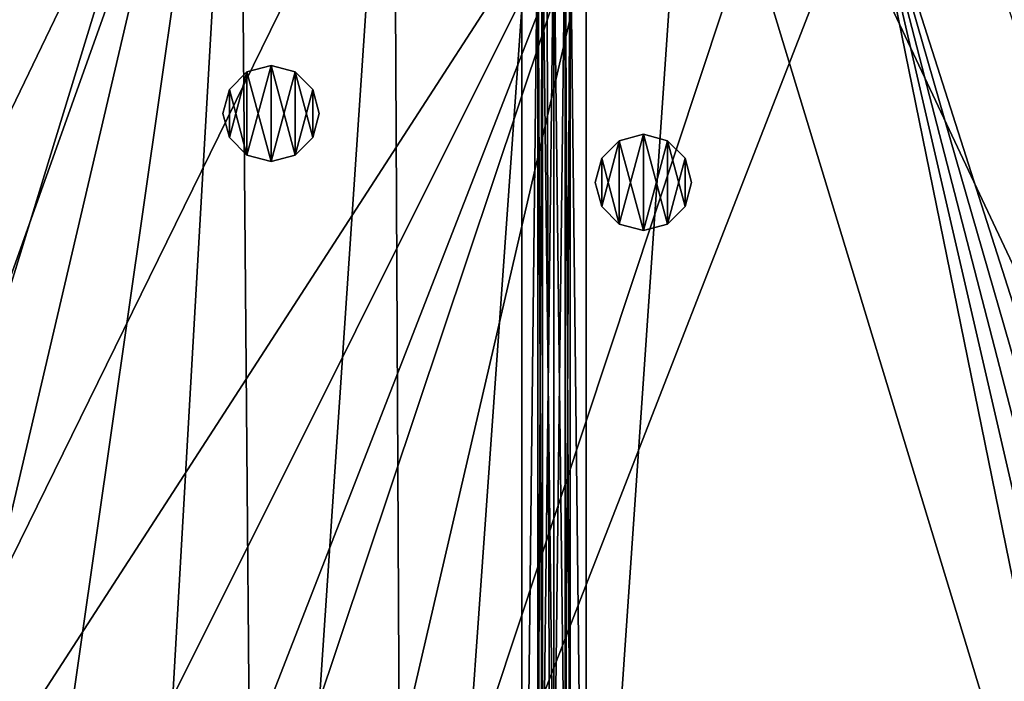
# Model space of a CAD drawing. Header units: metres. Extents: x -1651 to 0, y -1070 to 0.
# Tile 80 of 111: x -757 to -450, y -558 to -352. Entities that reach past the tile are written whole.
import ezdxf

# ---------------------------------------------------------------- set-up
doc = ezdxf.new("R2010")
doc.units = ezdxf.units.M

msp = doc.modelspace()

# ---------------------------------------------------------------- linework, layer by layer
at = {"layer": 'None'}
for points in [[(-800.920776, -164.661942, -406), (-749.313782, -180.700699, -406), (-868.193237, -789.862549, -406)], [(-749.313782, -180.700699, -406), (-688.147278, -202.117401, -406), (-868.193237, -789.862549, -406)], [(-799.297241, -195.06424, -403), (-976.156128, -708.609314, -403), (-741.410889, -213.593506, -403)], [(-868.193237, -789.862549, -406), (-688.147278, -202.117401, -406), (-829.429016, -805.309204, -406)], [(-688.147278, -202.117401, -406), (-777.389954, -824.316711, -406), (-829.429016, -805.309204, -406)], [(-688.147278, -202.117401, -406), (-724.750854, -841.593079, -406), (-777.389954, -824.316711, -406)], [(-682.642212, -854.043579, -406), (-724.750854, -841.593079, -406), (-688.147278, -202.117401, -406)], [(-639.965881, -220.892624, -406), (-682.642212, -854.043579, -406), (-688.147278, -202.117401, -406)], [(-976.156128, -708.609314, -403), (-928.621887, -731.870789, -403), (-741.410889, -213.593506, -403)], [(-741.410889, -213.593506, -403), (-928.621887, -731.870789, -403), (-688.333191, -232.690948, -403)], [(-636.776367, -866.25531, -406), (-682.642212, -854.043579, -406), (-639.965881, -220.892624, -406)], [(-592.386963, -241.14595, -406), (-636.776367, -866.25531, -406), (-639.965881, -220.892624, -406)], [(-928.621887, -731.870789, -403), (-874.955444, -755.91217, -403), (-688.333191, -232.690948, -403)], [(-688.333191, -232.690948, -403), (-874.955444, -755.91217, -403), (-629.783752, -256.189758, -403)], [(-590.582947, -877.16272, -406), (-636.776367, -866.25531, -406), (-592.386963, -241.14595, -406)], [(-548.162048, -261.558014, -406), (-590.582947, -877.16272, -406), (-592.386963, -241.14595, -406)], [(-874.955444, -755.91217, -403), (-569.125183, -283.351929, -403), (-629.783752, -256.189758, -403)], [(-404.908142, -732.795654, -406), (-590.582947, -877.16272, -406), (-548.162048, -261.558014, -406)], [(-495.653809, -287.867249, -406), (-404.908142, -732.795654, -406), (-548.162048, -261.558014, -406)], [(-874.955444, -755.91217, -403), (-817.022522, -779.343079, -403), (-569.125183, -283.351929, -403)], [(-817.022522, -779.343079, -403), (-769.123169, -796.820801, -403), (-569.125183, -283.351929, -403)], [(-569.125183, -283.351929, -403), (-769.123169, -796.820801, -403), (-743.870544, -805.366028, -403)], [(-743.870544, -805.366028, -403), (-694.077942, -820.897461, -403), (-569.125183, -283.351929, -403)], [(-694.077942, -820.897461, -403), (-523.273865, -305.881409, -403), (-569.125183, -283.351929, -403)], [(-387.854187, -704.601257, -406), (-396.246918, -718.725159, -406), (-495.653809, -287.867249, -406)], [(-396.246918, -718.725159, -406), (-404.908142, -732.795654, -406), (-495.653809, -287.867249, -406)], [(-444.100098, -316.000854, -406), (-371.644379, -675.803894, -406), (-495.653809, -287.867249, -406)], [(-371.644379, -675.803894, -406), (-379.653595, -690.296692, -406), (-495.653809, -287.867249, -406)], [(-495.653809, -287.867249, -406), (-379.653595, -690.296692, -406), (-387.854187, -704.601257, -406)], [(-694.077942, -820.897461, -403), (-498.573669, -318.762085, -403), (-523.273865, -305.881409, -403)], [(-359.734283, -613.318115, -403), (-498.573669, -318.762085, -403), (-694.077942, -820.897461, -403)], [(-498.573669, -318.762085, -403), (-359.734283, -613.318115, -403), (-448.937836, -346.290924, -403)]]:
    msp.add_3dface(points, dxfattribs=at)
at = {"layer": 'None0'}
for points in [[(-600.000183, -758.689636, -410), (-595.000183, -313.000092, -410), (-600.000183, -80.000092, -410)], [(-600.000183, -80.000092, -410), (-600.000183, -80.000092, -430), (-600.000183, -758.689636, -410)], [(-600.000183, -80.000092, -430), (-600.000183, -758.689636, -430), (-600.000183, -758.689636, -410)], [(-600.000183, -80.000092, -430), (-595.000183, -313.000092, -430), (-600.000183, -758.689636, -430)], [(-580.000183, -80.000092, -410), (-585.000183, -313.000092, -410), (-580.000183, -758.689636, -410)], [(-580.000183, -758.689636, -430), (-585.000183, -313.000092, -430), (-580.000183, -80.000092, -430)], [(-580.000183, -80.000092, -410), (-580.000183, -758.689636, -410), (-580.000183, -80.000092, -430)], [(-580.000183, -758.689636, -410), (-580.000183, -758.689636, -430), (-580.000183, -80.000092, -430)], [(-595.000183, -618.000122, -410), (-595.000183, -313.000092, -410), (-600.000183, -758.689636, -410)], [(-595.000183, -313.000092, -430), (-595.000183, -618.000122, -430), (-600.000183, -758.689636, -430)], [(-593.535706, -316.535614, -410), (-595.000183, -313.000092, -410), (-595.000183, -618.000122, -410)], [(-595.000183, -618.000122, -430), (-595.000183, -313.000092, -430), (-593.535706, -614.464539, -430)], [(-595.000183, -313.000092, -430), (-593.535706, -316.535614, -430), (-593.535706, -614.464539, -430)], [(-585.000183, -618.000122, -410), (-585.000183, -313.000092, -410), (-586.464661, -614.464539, -410)], [(-585.000183, -313.000092, -410), (-586.464661, -316.535614, -410), (-586.464661, -614.464539, -410)], [(-586.464661, -316.535614, -430), (-585.000183, -313.000092, -430), (-585.000183, -618.000122, -430)], [(-585.000183, -313.000092, -410), (-585.000183, -618.000122, -410), (-580.000183, -758.689636, -410)], [(-585.000183, -618.000122, -430), (-585.000183, -313.000092, -430), (-580.000183, -758.689636, -430)], [(-593.535706, -614.464539, -410), (-593.535706, -316.535614, -410), (-595.000183, -618.000122, -410)], [(-590.000183, -318.000092, -410), (-593.535706, -316.535614, -410), (-593.535706, -614.464539, -410)], [(-593.535706, -614.464539, -430), (-593.535706, -316.535614, -430), (-590.000183, -613.000122, -430)], [(-593.535706, -316.535614, -430), (-590.000183, -318.000092, -430), (-590.000183, -613.000122, -430)], [(-590.000183, -613.000122, -410), (-590.000183, -318.000092, -410), (-593.535706, -614.464539, -410)], [(-586.464661, -614.464539, -410), (-586.464661, -316.535614, -410), (-590.000183, -613.000122, -410)], [(-586.464661, -316.535614, -410), (-590.000183, -318.000092, -410), (-590.000183, -613.000122, -410)], [(-590.000183, -318.000092, -430), (-586.464661, -316.535614, -430), (-586.464661, -614.464539, -430)], [(-590.000183, -613.000122, -430), (-590.000183, -318.000092, -430), (-586.464661, -614.464539, -430)], [(-586.464661, -614.464539, -430), (-586.464661, -316.535614, -430), (-585.000183, -618.000122, -430)]]:
    msp.add_3dface(points, dxfattribs=at)
at = {"layer": 'None012323'}
for points in [[(-691.163147, -373.612305, -400), (-685.672791, -368.121948, -400), (-691.163147, -373.612305, -403)], [(-685.672791, -368.121948, -400), (-685.672791, -368.121948, -403), (-691.163147, -373.612305, -403)], [(-691.163147, -373.612305, -403), (-685.672791, -368.121948, -403), (-685.672791, -394.102692, -403)], [(-691.163147, -388.612305, -400), (-685.672791, -368.121948, -400), (-691.163147, -373.612305, -400)], [(-691.163147, -388.612305, -400), (-685.672791, -394.102692, -400), (-685.672791, -368.121948, -400)], [(-685.672791, -368.121948, -400), (-678.172791, -366.112305, -400), (-685.672791, -368.121948, -403)], [(-678.172791, -366.112305, -400), (-678.172791, -366.112305, -403), (-685.672791, -368.121948, -403)], [(-685.672791, -368.121948, -403), (-678.172791, -366.112305, -403), (-678.172791, -396.112305, -403)], [(-685.672791, -394.102692, -400), (-678.172791, -366.112305, -400), (-685.672791, -368.121948, -400)], [(-685.672791, -394.102692, -400), (-678.172791, -396.112305, -400), (-678.172791, -366.112305, -400)], [(-685.672791, -368.121948, -403), (-678.172791, -396.112305, -403), (-685.672791, -394.102692, -403)], [(-678.172791, -366.112305, -400), (-670.672791, -368.121948, -400), (-678.172791, -366.112305, -403)], [(-670.672791, -368.121948, -400), (-670.672791, -368.121948, -403), (-678.172791, -366.112305, -403)], [(-678.172791, -366.112305, -403), (-670.672791, -394.102692, -403), (-678.172791, -396.112305, -403)], [(-678.172791, -366.112305, -403), (-670.672791, -368.121948, -403), (-670.672791, -394.102692, -403)], [(-678.172791, -396.112305, -400), (-670.672791, -368.121948, -400), (-678.172791, -366.112305, -400)], [(-678.172791, -396.112305, -400), (-670.672791, -394.102692, -400), (-670.672791, -368.121948, -400)], [(-670.672791, -368.121948, -400), (-665.182434, -373.612305, -400), (-670.672791, -368.121948, -403)], [(-665.182434, -373.612305, -400), (-665.182434, -373.612305, -403), (-670.672791, -368.121948, -403)], [(-670.672791, -368.121948, -403), (-665.182434, -388.612305, -403), (-670.672791, -394.102692, -403)], [(-670.672791, -368.121948, -403), (-665.182434, -373.612305, -403), (-665.182434, -388.612305, -403)], [(-670.672791, -394.102692, -400), (-665.182434, -373.612305, -400), (-670.672791, -368.121948, -400)], [(-693.172791, -381.112305, -400), (-691.163147, -373.612305, -400), (-693.172791, -381.112305, -403)], [(-691.163147, -373.612305, -400), (-691.163147, -373.612305, -403), (-693.172791, -381.112305, -403)], [(-693.172791, -381.112305, -403), (-691.163147, -373.612305, -403), (-691.163147, -388.612305, -403)], [(-693.172791, -381.112305, -400), (-691.163147, -388.612305, -400), (-691.163147, -373.612305, -400)], [(-691.163147, -373.612305, -403), (-685.672791, -394.102692, -403), (-691.163147, -388.612305, -403)], [(-670.672791, -394.102692, -400), (-665.182434, -388.612305, -400), (-665.182434, -373.612305, -400)], [(-665.182434, -373.612305, -400), (-663.172791, -381.112305, -400), (-665.182434, -373.612305, -403)], [(-663.172791, -381.112305, -400), (-663.172791, -381.112305, -403), (-665.182434, -373.612305, -403)], [(-665.182434, -373.612305, -403), (-663.172791, -381.112305, -403), (-665.182434, -388.612305, -403)], [(-665.182434, -388.612305, -400), (-663.172791, -381.112305, -400), (-665.182434, -373.612305, -400)], [(-693.172791, -381.112305, -403), (-691.163147, -388.612305, -403), (-693.172791, -381.112305, -400)], [(-691.163147, -388.612305, -403), (-691.163147, -388.612305, -400), (-693.172791, -381.112305, -400)], [(-665.182434, -388.612305, -403), (-663.172791, -381.112305, -403), (-665.182434, -388.612305, -400)], [(-663.172791, -381.112305, -403), (-663.172791, -381.112305, -400), (-665.182434, -388.612305, -400)], [(-691.163147, -388.612305, -403), (-685.672791, -394.102692, -403), (-691.163147, -388.612305, -400)], [(-685.672791, -394.102692, -403), (-685.672791, -394.102692, -400), (-691.163147, -388.612305, -400)], [(-670.672791, -394.102692, -403), (-665.182434, -388.612305, -403), (-670.672791, -394.102692, -400)], [(-665.182434, -388.612305, -403), (-665.182434, -388.612305, -400), (-670.672791, -394.102692, -400)], [(-685.672791, -394.102692, -403), (-678.172791, -396.112305, -403), (-685.672791, -394.102692, -400)], [(-678.172791, -396.112305, -403), (-678.172791, -396.112305, -400), (-685.672791, -394.102692, -400)], [(-678.172791, -396.112305, -403), (-670.672791, -394.102692, -403), (-678.172791, -396.112305, -400)], [(-670.672791, -394.102692, -403), (-670.672791, -394.102692, -400), (-678.172791, -396.112305, -400)]]:
    msp.add_3dface(points, dxfattribs=at)
at = {"layer": 'None012324'}
for points in [[(-575.131897, -395.077484, -400), (-569.641541, -389.587128, -400), (-575.131897, -395.077484, -403)], [(-569.641541, -389.587128, -400), (-569.641541, -389.587128, -403), (-575.131897, -395.077484, -403)], [(-575.131897, -395.077484, -403), (-569.641541, -389.587128, -403), (-569.641541, -415.567871, -403)], [(-575.131897, -410.077484, -400), (-569.641541, -389.587128, -400), (-575.131897, -395.077484, -400)], [(-575.131897, -410.077484, -400), (-569.641541, -415.567871, -400), (-569.641541, -389.587128, -400)], [(-569.641541, -389.587128, -400), (-562.141541, -387.577484, -400), (-569.641541, -389.587128, -403)], [(-562.141541, -387.577484, -400), (-562.141541, -387.577484, -403), (-569.641541, -389.587128, -403)], [(-569.641541, -389.587128, -403), (-562.141541, -387.577484, -403), (-562.141541, -417.577484, -403)], [(-569.641541, -415.567871, -400), (-562.141541, -387.577484, -400), (-569.641541, -389.587128, -400)], [(-569.641541, -415.567871, -400), (-562.141541, -417.577484, -400), (-562.141541, -387.577484, -400)], [(-569.641541, -389.587128, -403), (-562.141541, -417.577484, -403), (-569.641541, -415.567871, -403)], [(-562.141541, -387.577484, -400), (-554.641541, -389.587128, -400), (-562.141541, -387.577484, -403)], [(-554.641541, -389.587128, -400), (-554.641541, -389.587128, -403), (-562.141541, -387.577484, -403)], [(-562.141541, -387.577484, -403), (-554.641541, -415.567871, -403), (-562.141541, -417.577484, -403)], [(-562.141541, -387.577484, -403), (-554.641541, -389.587128, -403), (-554.641541, -415.567871, -403)], [(-562.141541, -417.577484, -400), (-554.641541, -389.587128, -400), (-562.141541, -387.577484, -400)], [(-562.141541, -417.577484, -400), (-554.641541, -415.567871, -400), (-554.641541, -389.587128, -400)], [(-554.641541, -389.587128, -400), (-549.151184, -395.077484, -400), (-554.641541, -389.587128, -403)], [(-549.151184, -395.077484, -400), (-549.151184, -395.077484, -403), (-554.641541, -389.587128, -403)], [(-554.641541, -389.587128, -403), (-549.151184, -410.077484, -403), (-554.641541, -415.567871, -403)], [(-554.641541, -389.587128, -403), (-549.151184, -395.077484, -403), (-549.151184, -410.077484, -403)], [(-554.641541, -415.567871, -400), (-549.151184, -395.077484, -400), (-554.641541, -389.587128, -400)], [(-577.141541, -402.577484, -400), (-575.131897, -395.077484, -400), (-577.141541, -402.577484, -403)], [(-575.131897, -395.077484, -400), (-575.131897, -395.077484, -403), (-577.141541, -402.577484, -403)], [(-577.141541, -402.577484, -403), (-575.131897, -395.077484, -403), (-575.131897, -410.077484, -403)], [(-577.141541, -402.577484, -400), (-575.131897, -410.077484, -400), (-575.131897, -395.077484, -400)], [(-575.131897, -395.077484, -403), (-569.641541, -415.567871, -403), (-575.131897, -410.077484, -403)], [(-554.641541, -415.567871, -400), (-549.151184, -410.077484, -400), (-549.151184, -395.077484, -400)], [(-549.151184, -395.077484, -400), (-547.141541, -402.577484, -400), (-549.151184, -395.077484, -403)], [(-547.141541, -402.577484, -400), (-547.141541, -402.577484, -403), (-549.151184, -395.077484, -403)], [(-549.151184, -395.077484, -403), (-547.141541, -402.577484, -403), (-549.151184, -410.077484, -403)], [(-549.151184, -410.077484, -400), (-547.141541, -402.577484, -400), (-549.151184, -395.077484, -400)], [(-577.141541, -402.577484, -403), (-575.131897, -410.077484, -403), (-577.141541, -402.577484, -400)], [(-575.131897, -410.077484, -403), (-575.131897, -410.077484, -400), (-577.141541, -402.577484, -400)], [(-549.151184, -410.077484, -403), (-547.141541, -402.577484, -403), (-549.151184, -410.077484, -400)], [(-547.141541, -402.577484, -403), (-547.141541, -402.577484, -400), (-549.151184, -410.077484, -400)], [(-575.131897, -410.077484, -403), (-569.641541, -415.567871, -403), (-575.131897, -410.077484, -400)], [(-569.641541, -415.567871, -403), (-569.641541, -415.567871, -400), (-575.131897, -410.077484, -400)], [(-554.641541, -415.567871, -403), (-549.151184, -410.077484, -403), (-554.641541, -415.567871, -400)], [(-549.151184, -410.077484, -403), (-549.151184, -410.077484, -400), (-554.641541, -415.567871, -400)], [(-569.641541, -415.567871, -403), (-562.141541, -417.577484, -403), (-569.641541, -415.567871, -400)], [(-562.141541, -417.577484, -403), (-562.141541, -417.577484, -400), (-569.641541, -415.567871, -400)], [(-562.141541, -417.577484, -403), (-554.641541, -415.567871, -403), (-562.141541, -417.577484, -400)], [(-554.641541, -415.567871, -403), (-554.641541, -415.567871, -400), (-562.141541, -417.577484, -400)]]:
    msp.add_3dface(points, dxfattribs=at)

doc.saveas('drawing.dxf')
